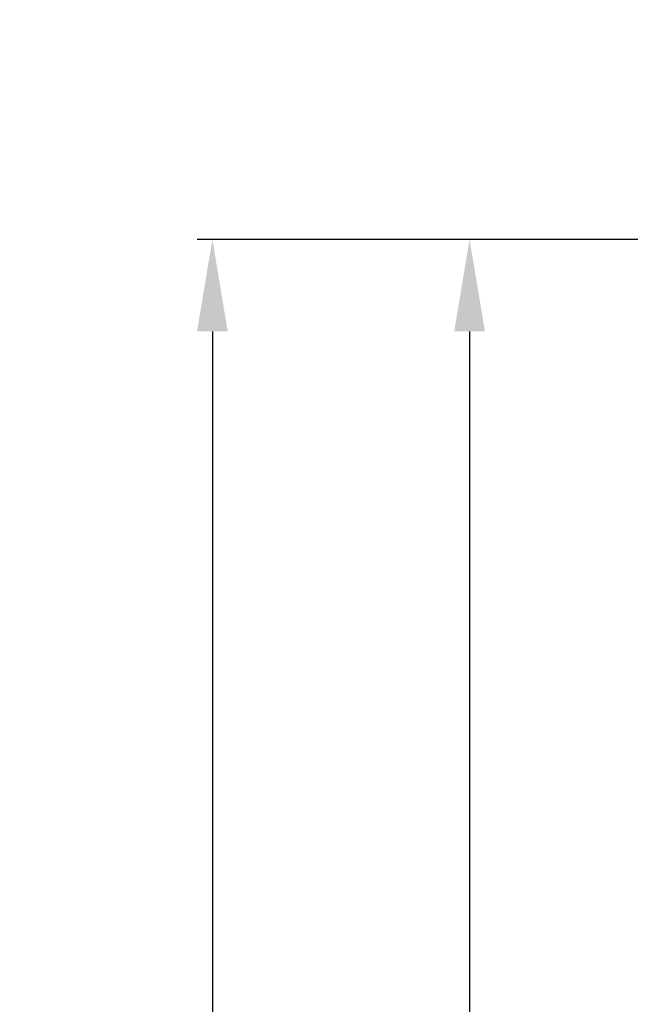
# Model space of a CAD drawing. Header units: millimetres. Extents: x 163 to 2699, y 224 to 730.
# Tile 103 of 168: x 442 to 482, y 516 to 580. Entities that reach past the tile are written whole.
import ezdxf

# ---------------------------------------------------------------- set-up
doc = ezdxf.new("R2010")
doc.units = ezdxf.units.MM
doc.layers.get('Defpoints').update_dxf_attribs({"color": 8})
doc.styles.add('Dimemsions', font='isocp.shx', dxfattribs={"bigfont": 'chineset.shx'})
doc.dimstyles.new('ISO-25', dxfattribs={"dimtxt": 3, "dimasz": 3, "dimexe": 1, "dimexo": 1, "dimgap": 1, "dimtad": 1, "dimdsep": 46, "dimtxsty": 'Dimemsions', "dimcen": 0, "dimclrd": 2, "dimclre": 2, "dimclrt": 2, "dimazin": 2, "dimtfac": 1, "dimtmove": 0, "dimatfit": 3, "dimfxl": 0, "dimarcsym": 0})

# ---------------------------------------------------------------- blocks, each defined once
blk = doc.blocks.new('*D7')
at = {"color": 2, "lineweight": -2}
for p, q in [((486.37, 565.522), (470.639, 565.522)), ((471.639, 559.522), (471.639, 411.522)), ((486.37, 405.522), (470.639, 405.522))]:
    blk.add_line(p, q, dxfattribs=at)
at = {"color": 2}
for points in [[(470.639, 559.522), (472.639, 559.522), (471.639, 565.522)], [(470.639, 411.522), (472.639, 411.522), (471.639, 405.522)]]:
    blk.add_solid(points, dxfattribs=at)
at = {"layer": 'Defpoints', "color": 0}
for p in [(487.37, 565.522), (471.639, 405.522), (487.37, 405.522)]:
    blk.add_point(p, dxfattribs=at)
at = {"color": 2, "insert": (465.639, 485.522), "char_height": 10, "attachment_point": 5, "rotation": 90, "style": 'Dimemsions'}
blk.add_mtext('160', dxfattribs=at)
blk = doc.blocks.new('*D13')
at = {"color": 2, "lineweight": -2}
for p, q in [((486.37, 565.522), (453.872, 565.522)), ((454.872, 559.522), (454.872, 403.522)), ((499.17, 397.522), (453.872, 397.522))]:
    blk.add_line(p, q, dxfattribs=at)
at = {"color": 2}
for points in [[(453.872, 559.522), (455.872, 559.522), (454.872, 565.522)], [(453.872, 403.522), (455.872, 403.522), (454.872, 397.522)]]:
    blk.add_solid(points, dxfattribs=at)
at = {"layer": 'Defpoints', "color": 0}
for p in [(487.37, 565.522), (454.872, 397.522), (500.17, 397.522)]:
    blk.add_point(p, dxfattribs=at)
at = {"color": 2, "insert": (448.872, 481.522), "char_height": 10, "attachment_point": 5, "rotation": 90, "style": 'Dimemsions'}
blk.add_mtext('168', dxfattribs=at)

msp = doc.modelspace()

# ---------------------------------------------------------------- texts
at = {"color": 2, "insert": (514.102, 569.64), "char_height": 7, "attachment_point": 9, "style": 'Dimemsions'}
msp.add_mtext('%%C6安裝孔', dxfattribs=at)

# ---------------------------------------------------------------- dimensions: what is measured, and where the dimension line sits
dim = msp.add_linear_dim(base=(454.872, 397.522), p1=(487.37, 565.522), p2=(500.17, 397.522), angle=90, dimstyle='ISO-25', override={"dimtxt": 10, "dimasz": 6})
dim.commit()
dim.dimension.update_dxf_attribs({"geometry": '*D13', "text_midpoint": (448.872, 481.522)})
dim = msp.add_linear_dim(base=(471.639, 405.522), p1=(487.37, 565.522), p2=(487.37, 405.522), angle=90, dimstyle='ISO-25', override={"dimtxt": 10, "dimasz": 6})
dim.commit()
dim.dimension.update_dxf_attribs({"geometry": '*D7', "text_midpoint": (471.639, 485.522), "dimtype": 160})

doc.saveas('drawing.dxf')
